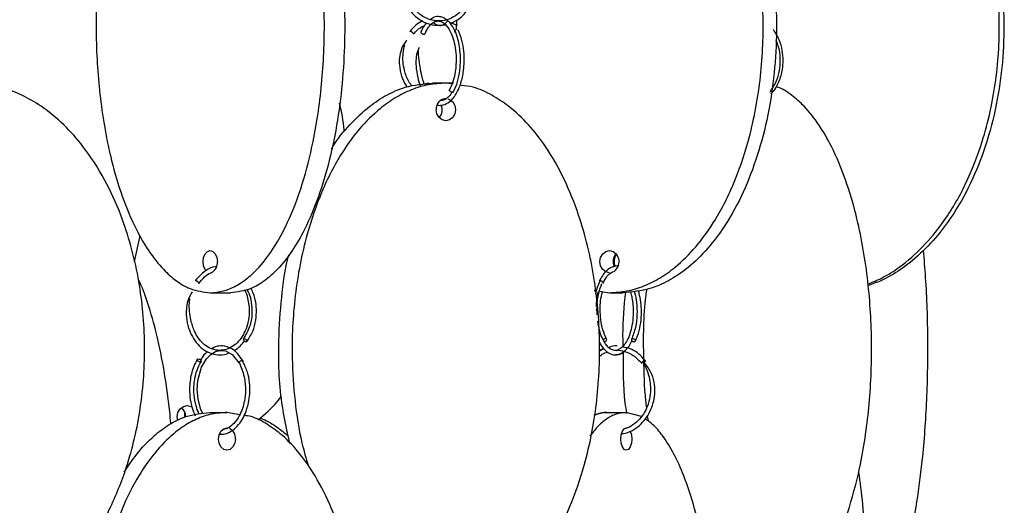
# Model space of a CAD drawing. Header units: millimetres. Extents: x 331 to 1634, y 417 to 1709.
# Tile 125 of 142: x 1521 to 1631, y 711 to 766. Entities that reach past the tile are written whole.
import ezdxf

# ---------------------------------------------------------------- set-up
doc = ezdxf.new("R2010")
doc.units = ezdxf.units.MM

msp = doc.modelspace()

# ---------------------------------------------------------------- linework, layer by layer
at = {"color": 7, "linetype": 'Continuous', "lineweight": 25}
for p, q in [((1569.12, 765.88), (1569.8, 765.59)), ((1569.74, 766.19), (1569.68, 765.09)), ((1566.57, 759.08), (1566.1, 758.96)), ((1568.53, 759.08), (1567.03, 759.08)), ((1569.19, 758.98), (1568.53, 759.08)), ((1569.39, 759.08), (1568.53, 759.08)), ((1533.44, 738.98), (1534.09, 741.85)), ((1541.99, 735.45), (1544.29, 735.45)), ((1585.25, 735.71), (1585.47, 735.68)), ((1585.84, 735.62), (1586.96, 735.45)), ((1586.24, 736.54), (1586.23, 736.52)), ((1586.96, 735.45), (1588.46, 735.45)), ((1586.3, 729.16), (1585.78, 728.88)), ((1586.32, 729.14), (1585.78, 728.84)), ((1545.51, 727.8), (1545.57, 727.81)), ((1545.23, 727.59), (1545.24, 727.62)), ((1539.13, 721.43), (1539.13, 721.95)), ((1541.94, 721.95), (1543.87, 721.95)), ((1545.31, 721.7), (1543.87, 721.95)), ((1585.24, 721.68), (1586.26, 721.95)), ((1586.26, 721.95), (1588.86, 721.95)), ((1590.57, 721.49), (1588.86, 721.95)), ((1591.23, 721.58), (1591.31, 720.98))]:
    msp.add_line(p, q, dxfattribs=at)
at = {"color": 1, "linetype": 'Continuous', "lineweight": 25}
msp.add_line((1566.16, 764.64), (1566.19, 764.67), dxfattribs=at)
at = {"color": 7, "linetype": 'Continuous', "lineweight": 25, "flags": 128}
for points in [[(1569.81, 765.11), (1569.72, 765.1), (1569.63, 765.06), (1569.55, 765.01), (1569.5, 764.94), (1569.48, 764.87), (1569.5, 764.81), (1569.51, 764.81)], [(1569.27, 758.04), (1569.18, 758.06), (1569.09, 758.1), (1569.01, 758.15), (1568.96, 758.22), (1568.95, 758.29), (1568.96, 758.34)], [(1568.76, 757.3), (1568.94, 757.23), (1569.3, 756.96), (1569.53, 756.56), (1569.61, 756.08), (1569.53, 755.6), (1569.3, 755.19), (1568.94, 754.92), (1568.53, 754.83), (1568.12, 754.92), (1567.76, 755.19), (1567.53, 755.6), (1567.45, 756.08), (1567.45, 756.08)], [(1541.53, 737.92), (1541.42, 738.07), (1541.24, 738.47), (1541.18, 738.95), (1541.24, 739.43), (1541.42, 739.83), (1541.68, 740.1), (1541.99, 740.2), (1542.29, 740.1), (1542.56, 739.83), (1542.73, 739.43), (1542.79, 738.95), (1542.79, 738.95)], [(1586.96, 737.7), (1586.55, 737.79), (1586.2, 738.07), (1585.96, 738.47), (1585.88, 738.95), (1585.96, 739.43), (1586.2, 739.83), (1586.55, 740.1), (1586.96, 740.2), (1587.38, 740.1), (1587.73, 739.83), (1587.96, 739.43), (1588.04, 738.95), (1588.04, 738.95)], [(1546.05, 729.91), (1546.11, 729.93), (1546.13, 729.97), (1546.12, 730.03), (1546.08, 730.09), (1546.02, 730.16), (1545.94, 730.22), (1545.86, 730.26), (1545.78, 730.27), (1545.73, 730.25), (1545.71, 730.21), (1545.72, 730.16), (1545.75, 730.09), (1545.82, 730.02), (1545.9, 729.96), (1545.98, 729.93), (1546.05, 729.91)], [(1586.33, 729.91), (1586.42, 729.93), (1586.51, 729.97), (1586.59, 730.03), (1586.64, 730.09), (1586.65, 730.16), (1586.63, 730.22), (1586.58, 730.26), (1586.51, 730.27), (1586.42, 730.25), (1586.33, 730.21), (1586.26, 730.16), (1586.25, 730.15)], [(1589.76, 729.91), (1589.84, 729.93), (1589.89, 729.97), (1589.91, 730.03), (1589.89, 730.09), (1589.84, 730.16), (1589.76, 730.22), (1589.67, 730.26), (1589.58, 730.27), (1589.51, 730.25), (1589.45, 730.21), (1589.44, 730.16), (1589.45, 730.09), (1589.5, 730.02), (1589.58, 729.96), (1589.67, 729.93), (1589.76, 729.91)], [(1541.16, 721.79), (1540.91, 722.3), (1540.62, 723.44), (1540.53, 724.55), (1540.6, 725.54), (1541.02, 727.06), (1541.55, 727.98), (1542.06, 728.5), (1542.59, 728.82), (1543.06, 728.94), (1543.71, 728.88), (1544.47, 728.47), (1545.23, 727.52), (1545.23, 727.52)], [(1540.63, 727.99), (1540.72, 727.97), (1540.8, 727.94), (1540.88, 727.88), (1540.94, 727.81), (1540.97, 727.74), (1540.96, 727.69), (1540.93, 727.65), (1540.86, 727.63), (1540.78, 727.64), (1540.69, 727.68), (1540.61, 727.74), (1540.55, 727.81), (1540.53, 727.87), (1540.53, 727.93), (1540.57, 727.97), (1540.63, 727.99)], [(1538.34, 721.05), (1538.27, 721.47), (1538.35, 721.95), (1538.6, 722.36), (1538.96, 722.63), (1539.39, 722.72), (1539.83, 722.63), (1539.93, 722.58)], [(1544.83, 718.95), (1544.76, 718.47), (1544.55, 718.07), (1544.24, 717.79), (1543.87, 717.7), (1543.5, 717.79), (1543.19, 718.07), (1542.99, 718.47), (1542.91, 718.95), (1542.99, 719.43), (1543.19, 719.83), (1543.5, 720.1), (1543.87, 720.2), (1543.97, 720.19)], [(1589.48, 718.95), (1589.44, 718.47), (1589.3, 718.07), (1589.1, 717.79), (1588.86, 717.7), (1588.62, 717.79), (1588.42, 718.07), (1588.28, 718.47), (1588.23, 718.95), (1588.28, 719.43), (1588.42, 719.83), (1588.62, 720.1), (1588.86, 720.2), (1588.93, 720.19)], [(1589.3, 719.83), (1589.44, 719.43), (1589.48, 718.95)]]:
    msp.add_lwpolyline(points, dxfattribs=at)
at = {"color": 7, "linetype": 'Continuous', "lineweight": 25}
for centre, radius, start, end in [((1569.29, 758.17), 0.133, 261.0685, 328.1559), ((1568.58, 756.19), 1.14, 89.479, 185.414), ((1566.74, 756.08), 1.38, 319.1489, 23.6381), ((1541.61, 738.79), 1.19, 295.769, 7.767), ((1586.84, 738.88), 1.2, 284.9776, 3.2597), ((1588.75, 738.95), 1.38, 139.1452, 204.1195), ((1588.88, 738.95), 1.4, 143.1267, 203.6334), ((1537.94, 721.5), 1.28, 359.0012, 50.9697), ((1543.61, 719.05), 1.22, 355.2717, 63.1558)]:
    msp.add_arc(centre, radius, start, end, dxfattribs=at)
for points, knots in [([(1541.99, 735.45), (1542.48, 735.49), (1543.45, 735.57), (1544.88, 736.16), (1546.24, 737.08), (1547.73, 738.51), (1549.25, 740.56), (1550.93, 743.68), (1552.44, 747.66), (1553.8, 753.06), (1554.7, 759.38), (1554.93, 765.72), (1554.66, 771.28), (1554.08, 776.01), (1553.18, 780.49), (1551.95, 784.65), (1550.51, 788.07), (1548.92, 790.82), (1547.39, 792.77), (1545.82, 794.15), (1544.07, 795.2), (1542.75, 795.36), (1541.99, 795.45)], [0, 0, 0, 0, 0.028732, 0.057477, 0.086562, 0.11567, 0.160081, 0.204563, 0.269285, 0.33411, 0.423508, 0.512972, 0.573515, 0.634229, 0.694701, 0.750912, 0.807051, 0.84879, 0.89047, 0.922717, 0.954932, 1, 1, 1, 1]), ([(1544.29, 795.45), (1544.77, 795.41), (1545.75, 795.33), (1547.18, 794.74), (1548.54, 793.82), (1550.02, 792.39), (1551.55, 790.34), (1553.23, 787.22), (1554.73, 783.24), (1556.1, 777.84), (1557, 771.52), (1557.22, 765.18), (1556.95, 759.62), (1556.38, 754.89), (1555.48, 750.41), (1554.24, 746.25), (1552.81, 742.83), (1551.22, 740.08), (1549.69, 738.13), (1548.12, 736.75), (1546.37, 735.7), (1545.05, 735.54), (1544.29, 735.45)], [0, 0, 0, 0, 0.0287324, 0.0574768, 0.0865624, 0.1156695, 0.160081, 0.2045635, 0.2692848, 0.3341101, 0.4235075, 0.5129719, 0.5735152, 0.6342289, 0.6947006, 0.750912, 0.8070511, 0.8487904, 0.8904698, 0.9227172, 0.9549322, 1, 1, 1, 1]), ([(1586.96, 735.45), (1587.62, 735.49), (1588.93, 735.57), (1590.86, 736.16), (1592.69, 737.08), (1594.69, 738.51), (1596.74, 740.56), (1599.01, 743.68), (1601.04, 747.66), (1602.88, 753.06), (1604.09, 759.38), (1604.39, 765.72), (1604.03, 771.28), (1603.26, 776.01), (1602.04, 780.49), (1600.38, 784.65), (1598.45, 788.07), (1596.31, 790.82), (1594.25, 792.77), (1592.13, 794.15), (1589.77, 795.2), (1587.99, 795.36), (1586.96, 795.45)], [0, 0, 0, 0, 0.0287324, 0.0574768, 0.0865624, 0.1156695, 0.160081, 0.2045635, 0.2692848, 0.3341101, 0.4235075, 0.5129719, 0.5735152, 0.6342289, 0.6947006, 0.750912, 0.8070511, 0.8487904, 0.8904698, 0.9227172, 0.9549322, 1, 1, 1, 1]), ([(1588.46, 795.45), (1589.12, 795.41), (1590.43, 795.33), (1592.36, 794.74), (1594.19, 793.82), (1596.19, 792.39), (1598.24, 790.34), (1600.51, 787.22), (1602.54, 783.24), (1604.38, 777.84), (1605.59, 771.52), (1605.89, 765.18), (1605.53, 759.62), (1604.76, 754.89), (1603.54, 750.41), (1601.88, 746.25), (1599.95, 742.83), (1597.81, 740.08), (1595.75, 738.13), (1593.63, 736.75), (1591.27, 735.7), (1589.49, 735.54), (1588.46, 735.45)], [0, 0, 0, 0, 0.028732, 0.057477, 0.086562, 0.11567, 0.160081, 0.204563, 0.269285, 0.33411, 0.423508, 0.512972, 0.573515, 0.634229, 0.694701, 0.750912, 0.807051, 0.84879, 0.89047, 0.922717, 0.954932, 1, 1, 1, 1]), ([(1539.98, 795.03), (1539.69, 794.93), (1538.92, 794.66), (1537.74, 793.82), (1536.26, 792.41), (1534.73, 790.35), (1533.06, 787.25), (1531.54, 783.26), (1530.18, 777.89), (1529.28, 771.55), (1529.02, 764.45), (1529.41, 758.47), (1530.1, 753.79), (1530.89, 750.08), (1532.02, 746.27), (1533.45, 742.85), (1535.04, 740.08), (1536.57, 738.14), (1538.14, 736.75), (1539.9, 735.7), (1541.22, 735.54), (1541.99, 735.45)], [0, 0, 0, 0, 0.018285, 0.048271, 0.078901, 0.124552, 0.171496, 0.238044, 0.306433, 0.398269, 0.492735, 0.585945, 0.633975, 0.681993, 0.739911, 0.799018, 0.841957, 0.885909, 0.919049, 0.953057, 1, 1, 1, 1]), ([(1616.07, 736.42), (1616.61, 736.64), (1617.86, 737.15), (1619.98, 738.52), (1622.31, 740.56), (1624.89, 743.68), (1627.2, 747.66), (1629.29, 753.06), (1630.67, 759.38), (1631.01, 765.72), (1630.6, 771.28), (1629.72, 776.01), (1628.33, 780.49), (1626.44, 784.64), (1624.25, 788.08), (1621.81, 790.81), (1619.72, 792.61), (1618.29, 793.39), (1617.81, 793.65)], [0, 0, 0, 0, 0.02648, 0.060836, 0.113257, 0.165761, 0.242155, 0.31867, 0.42419, 0.529788, 0.601249, 0.672912, 0.744289, 0.810638, 0.876901, 0.926167, 0.975363, 1, 1, 1, 1]), ([(1617.85, 793.93), (1617.96, 793.88), (1618.78, 793.53), (1620.49, 792.37), (1622.84, 790.35), (1625.41, 787.21), (1627.72, 783.24), (1629.81, 777.84), (1631.19, 771.52), (1631.53, 765.18), (1631.12, 759.62), (1630.24, 754.89), (1628.86, 750.41), (1626.97, 746.25), (1624.77, 742.83), (1622.34, 740.07), (1619.99, 738.15), (1617.87, 736.87), (1616.58, 736.42), (1616.08, 736.25)], [0, 0, 0, 0, 0.005711, 0.039511, 0.091081, 0.142735, 0.217889, 0.293165, 0.396974, 0.50086, 0.571163, 0.641664, 0.711884, 0.777157, 0.842346, 0.890814, 0.939213, 0.976659, 1, 1, 1, 1]), ([(1564.19, 772.81), (1564.01, 772.51), (1563.64, 771.94), (1563.45, 770.98), (1563.42, 769.96), (1563.62, 768.9), (1564.07, 767.83), (1564.71, 766.93), (1565.53, 766.22), (1566.47, 765.75), (1567.48, 765.53), (1568.15, 765.62), (1568.48, 765.66)], [0, 0, 0, 0, 0.096072, 0.183796, 0.259146, 0.373616, 0.475057, 0.579075, 0.684956, 0.79101, 0.897111, 1, 1, 1, 1]), ([(1570.8, 773.12), (1570.85, 773.04), (1571.09, 772.71), (1571.42, 771.78), (1571.59, 770.52), (1571.41, 769.26), (1571.04, 768.27), (1570.51, 767.44), (1569.81, 766.76), (1569, 766.29), (1568.12, 766.06), (1567.21, 766.08), (1566.34, 766.34), (1565.57, 766.82), (1564.93, 767.46), (1564.36, 768.34), (1563.89, 769.67), (1563.77, 771.05), (1563.91, 771.92), (1563.95, 772.16)], [0, 0, 0, 0, 0.016445, 0.070594, 0.158644, 0.220987, 0.27629, 0.332894, 0.390415, 0.447921, 0.505398, 0.562857, 0.620335, 0.676692, 0.729665, 0.78115, 0.855205, 0.959397, 1, 1, 1, 1]), ([(1569.4, 758.1), (1569.56, 758.47), (1569.88, 759.19), (1570.12, 760.45), (1570.2, 761.65), (1570.13, 763.01), (1569.85, 764.33), (1569.37, 765.39), (1568.87, 766.05), (1568.35, 766.43), (1567.8, 766.6), (1567.28, 766.59), (1566.95, 766.34), (1566.82, 766.24)], [0, 0, 0, 0, 0.108745, 0.208321, 0.298801, 0.380213, 0.515434, 0.619216, 0.701939, 0.781027, 0.8491, 0.939725, 1, 1, 1, 1]), ([(1568.99, 765.83), (1569.16, 765.89), (1569.64, 766.04), (1570.28, 766.49), (1570.67, 766.95), (1570.82, 767.13)], [0, 0, 0, 0, 0.2373852, 0.6966313, 1, 1, 1, 1]), ([(1565.94, 766.06), (1565.93, 766.06), (1565.36, 765.88), (1564.93, 765.4), (1564.51, 764.93)], [0, 0, 0, 0, 0.015152, 1, 1, 1, 1]), ([(1564.89, 764.6), (1565.18, 764.93), (1565.55, 765.32), (1566.02, 765.52), (1566.11, 765.56)], [0, 0, 0, 0, 0.817209, 1, 1, 1, 1]), ([(1566.35, 765.86), (1566.26, 765.75), (1566.02, 765.49), (1565.84, 765.1), (1565.73, 764.87)], [0, 0, 0, 0, 0.388705, 1, 1, 1, 1]), ([(1566.19, 764.67), (1566.31, 764.92), (1566.55, 765.39), (1567.02, 765.89), (1567.49, 766.11), (1567.96, 766.06), (1568.43, 765.79), (1568.87, 765.24), (1569.24, 764.47), (1569.51, 763.59), (1569.69, 762.45), (1569.7, 761.08), (1569.49, 759.59), (1569.14, 758.77), (1568.96, 758.33)], [0, 0, 0, 0, 0.080313, 0.14759, 0.244206, 0.305659, 0.378415, 0.472697, 0.534843, 0.607316, 0.69012, 0.783223, 0.886542, 1, 1, 1, 1]), ([(1567.18, 765.9), (1567.19, 765.88), (1567.33, 765.71), (1567.72, 765.55), (1568.25, 765.57), (1568.6, 765.93), (1568.76, 766.09)], [0, 0, 0, 0, 0.031103, 0.306446, 0.690136, 1, 1, 1, 1]), ([(1564.52, 764.89), (1564.52, 764.89), (1564.5, 764.91), (1564.5, 764.93), (1564.52, 764.93), (1564.53, 764.94)], [0, 0, 0, 0, 0.180829, 0.638316, 1, 1, 1, 1]), ([(1564.53, 764.94), (1564.53, 764.93), (1564.56, 764.93), (1564.6, 764.9), (1564.66, 764.87), (1564.72, 764.82), (1564.78, 764.76), (1564.84, 764.71), (1564.86, 764.68), (1564.87, 764.67)], [0, 0, 0, 0, 0.129684, 0.293719, 0.423395, 0.566397, 0.717131, 0.867864, 1, 1, 1, 1]), ([(1565.73, 764.87), (1565.73, 764.85), (1565.72, 764.82), (1565.74, 764.76), (1565.78, 764.71), (1565.84, 764.66), (1565.91, 764.63), (1565.98, 764.6), (1566.05, 764.6), (1566.12, 764.61), (1566.15, 764.62), (1566.16, 764.64)], [0, 0, 0, 0, 0.109615, 0.225157, 0.340698, 0.450313, 0.549712, 0.67545, 0.774856, 0.874263, 1, 1, 1, 1]), ([(1567.57, 756.63), (1567.61, 756.62), (1567.89, 756.5), (1568.41, 756.63), (1569.2, 757.1), (1569.8, 757.96), (1570.28, 759.15), (1570.53, 760.31), (1570.62, 761.55), (1570.58, 762.72), (1570.37, 763.97), (1570.08, 764.69), (1569.93, 765.06)], [0, 0, 0, 0, 0.015306, 0.128072, 0.228809, 0.374727, 0.464405, 0.593799, 0.676989, 0.772404, 0.880056, 1, 1, 1, 1]), ([(1605.16, 757.85), (1605.31, 758.01), (1605.66, 758.4), (1606.14, 759.34), (1606.46, 760.46), (1606.56, 761.67), (1606.46, 762.8), (1606.13, 764.03), (1605.68, 764.73), (1605.45, 765.1)], [0, 0, 0, 0, 0.090009, 0.218976, 0.404336, 0.525256, 0.664841, 0.823079, 1, 1, 1, 1]), ([(1564.15, 763.93), (1564.12, 763.9), (1563.84, 763.63), (1563.5, 762.93), (1563.28, 761.98), (1563.27, 760.95), (1563.5, 759.9), (1563.84, 759.06), (1564.13, 758.71), (1564.19, 758.64)], [0, 0, 0, 0, 0.023413, 0.215477, 0.38545, 0.531582, 0.753944, 0.951092, 1, 1, 1, 1]), ([(1564.73, 758.72), (1564.61, 758.89), (1564.21, 759.42), (1563.76, 760.68), (1563.63, 762.14), (1563.83, 763.09), (1563.9, 763.42)], [0, 0, 0, 0, 0.133674, 0.408856, 0.796737, 1, 1, 1, 1]), ([(1605.05, 758.06), (1605.3, 758.44), (1605.77, 759.16), (1606.14, 760.44), (1606.24, 761.65), (1606.16, 762.84), (1605.88, 763.52), (1605.74, 763.88)], [0, 0, 0, 0, 0.2308224, 0.4422448, 0.6343811, 0.8072601, 1, 1, 1, 1]), ([(1565.51, 763.09), (1565.46, 762.97), (1565.29, 762.58), (1565.15, 761.87), (1565.15, 760.84), (1565.34, 759.8), (1565.5, 759.02), (1565.64, 758.77), (1565.64, 758.76)], [0, 0, 0, 0, 0.09092, 0.297324, 0.479607, 0.763081, 0.995804, 1, 1, 1, 1]), ([(1566.1, 758.96), (1566.08, 759.02), (1565.89, 759.45), (1565.74, 760.27), (1565.55, 761.42), (1565.43, 762.22), (1565.45, 762.65), (1565.45, 762.71)], [0, 0, 0, 0, 0.052348, 0.42225, 0.664437, 0.947338, 1, 1, 1, 1]), ([(1515.89, 699.16), (1516.29, 699.19), (1517.46, 699.26), (1519.31, 699.79), (1521.4, 700.7), (1523.67, 702.12), (1526.01, 704.18), (1528.57, 707.28), (1530.89, 711.27), (1532.98, 716.64), (1534.37, 722.97), (1534.76, 730.08), (1534.17, 736.05), (1533.1, 740.74), (1531.89, 744.45), (1530.16, 748.26), (1527.97, 751.68), (1525.53, 754.44), (1523.2, 756.38), (1520.78, 757.77), (1518.37, 758.74), (1516.64, 758.89), (1515.76, 758.96)], [0, 0, 0, 0, 0.015924, 0.045785, 0.075279, 0.105407, 0.15031, 0.196484, 0.261942, 0.329209, 0.419541, 0.512458, 0.604141, 0.651383, 0.698614, 0.755583, 0.813721, 0.855956, 0.899188, 0.931785, 0.965235, 1, 1, 1, 1]), ([(1568.53, 759.08), (1567.87, 759.04), (1566.56, 758.96), (1564.63, 758.37), (1562.8, 757.45), (1560.8, 756.02), (1558.75, 753.97), (1556.48, 750.85), (1554.45, 746.86), (1552.61, 741.47), (1551.4, 735.15), (1551.09, 728.81), (1551.48, 723.25), (1552.08, 719.17), (1552.78, 716.77), (1553.04, 715.9)], [0, 0, 0, 0, 0.042941, 0.085899, 0.129367, 0.172868, 0.239241, 0.30572, 0.402446, 0.499327, 0.632931, 0.766635, 0.857117, 0.947854, 1, 1, 1, 1]), ([(1555.66, 751.67), (1555.71, 751.76), (1556.28, 752.78), (1557.71, 754.43), (1559.74, 756.4), (1561.86, 757.78), (1564.22, 758.83), (1566, 758.99), (1567.03, 759.08)], [0, 0, 0, 0, 0.0203891, 0.2323014, 0.4439097, 0.6076313, 0.7711884, 1, 1, 1, 1]), ([(1570.37, 699.26), (1570.4, 699.26), (1571.1, 699.32), (1572.41, 699.8), (1574.25, 700.69), (1576.25, 702.12), (1578.3, 704.18), (1580.56, 707.28), (1582.6, 711.27), (1584.44, 716.64), (1585.66, 722.97), (1586, 730.08), (1585.48, 736.05), (1584.54, 740.74), (1583.47, 744.45), (1581.95, 748.26), (1580.03, 751.68), (1577.89, 754.44), (1575.83, 756.39), (1573.7, 757.76), (1571.9, 758.63), (1570.71, 758.76), (1570.26, 758.81)], [0, 0, 0, 0, 0.001508, 0.032265, 0.062645, 0.093678, 0.139931, 0.187492, 0.254916, 0.324204, 0.417249, 0.512958, 0.607395, 0.656057, 0.704707, 0.763387, 0.823271, 0.866775, 0.911306, 0.944882, 0.979337, 1, 1, 1, 1]), ([(1569.18, 757.99), (1569.15, 757.94), (1568.99, 757.66), (1568.64, 757.35), (1568.25, 757.09), (1568.02, 757.11), (1567.97, 757.12)], [0, 0, 0, 0, 0.082728, 0.458501, 0.874182, 1, 1, 1, 1]), ([(1605.99, 699.63), (1606.17, 699.69), (1606.82, 699.93), (1607.89, 700.72), (1609.37, 702.11), (1610.9, 704.18), (1612.57, 707.28), (1614.08, 711.27), (1615.45, 716.64), (1616.35, 722.97), (1616.61, 730.08), (1616.22, 736.05), (1615.52, 740.74), (1614.73, 744.45), (1613.61, 748.26), (1612.18, 751.68), (1610.59, 754.44), (1609.06, 756.39), (1607.48, 757.74), (1606.41, 758.51), (1605.8, 758.63), (1605.74, 758.64)], [0, 0, 0, 0, 0.011743, 0.043319, 0.075572, 0.123644, 0.173075, 0.243151, 0.315164, 0.411869, 0.511342, 0.609492, 0.660068, 0.710631, 0.771619, 0.833859, 0.879074, 0.925356, 0.960252, 0.996063, 1, 1, 1, 1]), ([(1557.09, 753.57), (1557.08, 753.64), (1557.01, 754.74), (1556.78, 755.82), (1556.56, 756.82)], [0, 0, 0, 0, 0.067122, 1, 1, 1, 1]), ([(1617.99, 700.42), (1618.07, 700.53), (1618.41, 700.93), (1619.04, 702.14), (1619.86, 704.17), (1620.74, 707.28), (1621.55, 711.27), (1622.28, 716.64), (1622.76, 722.98), (1622.89, 730.08), (1622.71, 735.89), (1622.43, 739.2), (1622.34, 740.22)], [0, 0, 0, 0, 0.017888, 0.069848, 0.147291, 0.226925, 0.339816, 0.455828, 0.611618, 0.771867, 0.929987, 1, 1, 1, 1]), ([(1550.95, 718.46), (1550.62, 719.98), (1549.78, 723.79), (1549.6, 729.36), (1549.99, 734.89), (1550.4, 738.12), (1550.83, 739.67), (1550.83, 739.7)], [0, 0, 0, 0, 0.2180755, 0.5484403, 0.7720085, 0.9962059, 1, 1, 1, 1]), ([(1542.69, 738.38), (1542.64, 738.38), (1542.2, 738.36), (1541.3, 737.92), (1540.64, 737.18), (1540.28, 736.78)], [0, 0, 0, 0, 0.0554909, 0.4861343, 1, 1, 1, 1]), ([(1540.69, 736.49), (1540.9, 736.75), (1541.31, 737.23), (1541.82, 737.63), (1542.11, 737.69), (1542.13, 737.7)], [0, 0, 0, 0, 0.504189, 0.952672, 1, 1, 1, 1]), ([(1588.03, 738.43), (1588.03, 738.44), (1587.81, 738.5), (1587.31, 738.39), (1586.5, 737.95), (1586.04, 737.17), (1585.79, 736.75)], [0, 0, 0, 0, 0.001593, 0.26965, 0.603568, 1, 1, 1, 1]), ([(1586.24, 736.53), (1586.38, 736.78), (1586.63, 737.24), (1587.01, 737.67), (1587.26, 737.75), (1587.35, 737.79)], [0, 0, 0, 0, 0.418856, 0.772395, 1, 1, 1, 1]), ([(1537.53, 720.73), (1537.5, 721.17), (1537.34, 723.18), (1536.84, 726.53), (1536.03, 730.71), (1535.04, 734.08), (1534.3, 736.17), (1533.91, 736.9), (1533.88, 736.94)], [0, 0, 0, 0, 0.071708, 0.330247, 0.570571, 0.810587, 0.989037, 1, 1, 1, 1]), ([(1540.28, 736.77), (1540.28, 736.77), (1540.28, 736.79), (1540.3, 736.8), (1540.33, 736.81), (1540.34, 736.81)], [0, 0, 0, 0, 0.040593, 0.576398, 1, 1, 1, 1]), ([(1540.34, 736.81), (1540.36, 736.81), (1540.4, 736.8), (1540.46, 736.78), (1540.53, 736.74), (1540.59, 736.69), (1540.65, 736.64), (1540.68, 736.58), (1540.7, 736.54), (1540.7, 736.53), (1540.7, 736.52)], [0, 0, 0, 0, 0.12124, 0.274593, 0.395825, 0.529515, 0.670433, 0.811352, 0.945042, 1, 1, 1, 1]), ([(1585.92, 736.81), (1585.76, 736.48), (1585.54, 736.02), (1585.41, 735.45), (1585.38, 735.29)], [0, 0, 0, 0, 0.71757, 1, 1, 1, 1]), ([(1539.94, 735.53), (1539.79, 735.28), (1539.47, 734.76), (1539.3, 733.85), (1539.25, 732.83), (1539.43, 731.78), (1539.82, 730.71), (1540.39, 729.81), (1541.11, 729.09), (1541.95, 728.61), (1542.85, 728.42), (1543.59, 728.44), (1543.99, 728.62), (1544.1, 728.67)], [0, 0, 0, 0, 0.078426, 0.16384, 0.237155, 0.348273, 0.446678, 0.547648, 0.650513, 0.75363, 0.856852, 0.960095, 1, 1, 1, 1]), ([(1545.86, 735.78), (1545.86, 735.77), (1546.02, 735.5), (1546.27, 734.65), (1546.44, 733.39), (1546.27, 732.13), (1545.95, 731.14), (1545.49, 730.3), (1544.88, 729.63), (1544.17, 729.16), (1543.41, 728.93), (1542.62, 728.95), (1541.86, 729.21), (1541.19, 729.68), (1540.63, 730.33), (1540.14, 731.2), (1539.71, 732.55), (1539.58, 733.83), (1539.67, 734.62), (1539.69, 734.78)], [0, 0, 0, 0, 0.001074, 0.056948, 0.147835, 0.212196, 0.269274, 0.327661, 0.386949, 0.446176, 0.505337, 0.564465, 0.623628, 0.681675, 0.736282, 0.78938, 0.865715, 0.972891, 1, 1, 1, 1]), ([(1546.1, 735.83), (1546.18, 735.69), (1546.44, 735.27), (1546.65, 734.31), (1546.74, 733.01), (1546.48, 731.51), (1545.98, 730.68), (1545.72, 730.24)], [0, 0, 0, 0, 0.083175, 0.265831, 0.47962, 0.724383, 1, 1, 1, 1]), ([(1546.12, 729.94), (1546.35, 730.32), (1546.81, 731.03), (1547.15, 732.32), (1547.22, 733.53), (1547.1, 734.78), (1546.78, 735.52), (1546.6, 735.94)], [0, 0, 0, 0, 0.2236328, 0.4284857, 0.6146662, 0.7821981, 1, 1, 1, 1]), ([(1585.5, 733.91), (1585.51, 734.12), (1585.52, 734.71), (1585.64, 735.24), (1585.71, 735.58)], [0, 0, 0, 0, 0.356778, 1, 1, 1, 1]), ([(1585.59, 732.95), (1585.58, 733.05), (1585.54, 733.5), (1585.58, 734.34), (1585.74, 735.47), (1585.98, 736.13), (1586.11, 736.47)], [0, 0, 0, 0, 0.081614, 0.35536, 0.661446, 1, 1, 1, 1]), ([(1589.34, 735.53), (1589.4, 735.31), (1589.59, 734.6), (1589.67, 733.36), (1589.57, 732.05), (1589.36, 731.05), (1589.06, 730.24), (1588.7, 729.62), (1588.29, 729.17), (1587.82, 728.92), (1587.3, 728.95), (1586.75, 729.31), (1586.26, 730.02), (1585.85, 731.06), (1585.72, 731.82), (1585.65, 732.25)], [0, 0, 0, 0, 0.047554, 0.157527, 0.237692, 0.306817, 0.374061, 0.439893, 0.504912, 0.5769, 0.660056, 0.735388, 0.843517, 0.91039, 1, 1, 1, 1]), ([(1586.64, 730.21), (1586.49, 730.55), (1586.2, 731.21), (1585.97, 732.39), (1585.9, 733.51), (1585.94, 734.6), (1586.09, 735.22), (1586.18, 735.54)], [0, 0, 0, 0, 0.2317984, 0.4446592, 0.6384265, 0.812907, 1, 1, 1, 1]), ([(1588.52, 729.46), (1588.51, 729.67), (1588.44, 731.49), (1588.56, 733.52), (1588.78, 735.28), (1588.8, 735.47)], [0, 0, 0, 0, 0.1080393, 0.9021192, 1, 1, 1, 1]), ([(1589.77, 735.57), (1589.78, 735.54), (1589.91, 735.17), (1590.04, 734.29), (1590.1, 732.95), (1589.93, 731.45), (1589.61, 730.63), (1589.45, 730.2)], [0, 0, 0, 0, 0.019942, 0.22617, 0.45837, 0.716369, 1, 1, 1, 1]), ([(1589.91, 730.03), (1590.06, 730.39), (1590.34, 731.08), (1590.54, 732.33), (1590.58, 733.53), (1590.51, 734.66), (1590.32, 735.3), (1590.23, 735.62)], [0, 0, 0, 0, 0.227806, 0.446007, 0.644325, 0.822808, 1, 1, 1, 1]), ([(1591.16, 735.87), (1591.12, 735.62), (1590.74, 733.07), (1590.77, 728.81), (1590.86, 724.56), (1591.09, 722.72), (1591.13, 722.44)], [0, 0, 0, 0, 0.056292, 0.582095, 0.937923, 1, 1, 1, 1]), ([(1544.67, 728.91), (1544.92, 729.08), (1545.35, 729.37), (1545.69, 729.83), (1545.82, 730.02)], [0, 0, 0, 0, 0.586374, 1, 1, 1, 1]), ([(1585.8, 729.94), (1585.81, 729.91), (1585.93, 729.62), (1586.25, 729.17), (1586.79, 728.65), (1587.44, 728.4), (1588.13, 728.49), (1588.87, 729), (1589.33, 729.6), (1589.51, 730.11), (1589.53, 730.15)], [0, 0, 0, 0, 0.012795, 0.141965, 0.283805, 0.439323, 0.608538, 0.761649, 0.983332, 1, 1, 1, 1]), ([(1541.69, 728.81), (1541.5, 728.66), (1541.17, 728.39), (1540.96, 727.92), (1540.88, 727.73)], [0, 0, 0, 0, 0.587413, 1, 1, 1, 1]), ([(1545.67, 727.76), (1545.48, 728.06), (1545.11, 728.61), (1544.32, 729.23), (1543.47, 729.5), (1542.69, 729.43), (1542.32, 729.22), (1542.18, 729.14)], [0, 0, 0, 0, 0.214548, 0.400969, 0.685816, 0.888885, 1, 1, 1, 1]), ([(1587.82, 729.45), (1587.81, 729.45), (1587.52, 729.52), (1587.22, 729.4), (1586.93, 729.29)], [0, 0, 0, 0, 0.01427, 1, 1, 1, 1]), ([(1587.73, 728.94), (1587.74, 728.95), (1588.05, 728.98), (1588.72, 728.84), (1589.73, 728.42), (1590.29, 727.81), (1590.6, 727.48)], [0, 0, 0, 0, 0.0151593, 0.2912519, 0.6194247, 1, 1, 1, 1]), ([(1590.99, 727.79), (1590.76, 728.05), (1590.31, 728.56), (1589.43, 729.15), (1588.75, 729.26), (1588.39, 729.31)], [0, 0, 0, 0, 0.3247844, 0.6319467, 1, 1, 1, 1]), ([(1588.93, 721.82), (1588.86, 722.22), (1588.51, 724.51), (1588.53, 726.87), (1588.54, 728.82)], [0, 0, 0, 0, 0.176329, 1, 1, 1, 1]), ([(1540.55, 727.96), (1540.4, 727.69), (1540.12, 727.18), (1539.78, 726.08), (1539.61, 724.79), (1539.7, 723.48), (1539.93, 722.43), (1540.17, 721.86), (1540.29, 721.57)], [0, 0, 0, 0, 0.151706, 0.290033, 0.525996, 0.712808, 0.853657, 1, 1, 1, 1]), ([(1545.57, 727.81), (1545.59, 727.81), (1545.63, 727.8), (1545.66, 727.78), (1545.68, 727.74), (1545.68, 727.7), (1545.66, 727.67), (1545.66, 727.66)], [0, 0, 0, 0, 0.195107, 0.441892, 0.636985, 0.852128, 1, 1, 1, 1]), ([(1585.75, 728.23), (1585.88, 728.34), (1586.19, 728.58), (1586.54, 728.69), (1586.75, 728.75)], [0, 0, 0, 0, 0.438174, 1, 1, 1, 1]), ([(1587.68, 728.5), (1587.83, 728.48), (1588.13, 728.45), (1588.41, 728.64), (1588.55, 728.73)], [0, 0, 0, 0, 0.529462, 1, 1, 1, 1]), ([(1590.71, 727.68), (1590.89, 727.35), (1591.22, 726.72), (1591.55, 725.47), (1591.63, 724.18), (1591.38, 722.92), (1590.95, 721.96), (1590.37, 721.15), (1589.63, 720.53), (1589.03, 720.18), (1588.69, 720.12), (1588.65, 720.11)], [0, 0, 0, 0, 0.1269353, 0.2373644, 0.4133711, 0.5366581, 0.6458411, 0.7576088, 0.8711606, 0.9847074, 1, 1, 1, 1]), ([(1590.6, 727.48), (1590.6, 727.49), (1590.58, 727.5), (1590.59, 727.54), (1590.62, 727.59), (1590.66, 727.64), (1590.69, 727.67), (1590.71, 727.68)], [0, 0, 0, 0, 0.233973, 0.418937, 0.62291, 0.83791, 1, 1, 1, 1]), ([(1590.85, 727.78), (1590.87, 727.79), (1590.91, 727.8), (1590.94, 727.81), (1590.95, 727.81)], [0, 0, 0, 0, 0.558475, 1, 1, 1, 1]), ([(1590.95, 727.81), (1590.96, 727.81), (1590.99, 727.8), (1591, 727.78), (1590.99, 727.74), (1590.97, 727.69), (1590.93, 727.64), (1590.89, 727.61), (1590.87, 727.59)], [0, 0, 0, 0, 0.153868, 0.348492, 0.502349, 0.672019, 0.850861, 1, 1, 1, 1]), ([(1540.77, 721.73), (1540.75, 721.77), (1540.59, 722.05), (1540.35, 722.79), (1540.1, 724.09), (1540.16, 725.51), (1540.48, 726.77), (1540.79, 727.36), (1540.95, 727.66)], [0, 0, 0, 0, 0.022728, 0.174533, 0.372817, 0.646452, 0.813467, 1, 1, 1, 1]), ([(1543, 719.49), (1543.21, 719.49), (1543.72, 719.48), (1544.48, 719.87), (1545.16, 720.5), (1545.67, 721.25), (1546.09, 722.17), (1546.35, 723.18), (1546.47, 724.28), (1546.43, 725.36), (1546.21, 726.59), (1545.85, 727.28), (1545.66, 727.66)], [0, 0, 0, 0, 0.079083, 0.196085, 0.30195, 0.386483, 0.473364, 0.58889, 0.66698, 0.761956, 0.873266, 1, 1, 1, 1]), ([(1545.25, 727.62), (1545.46, 727.09), (1545.85, 726.11), (1546, 724.55), (1545.88, 723.33), (1545.62, 722.36), (1545.24, 721.47), (1544.67, 720.67), (1543.99, 720.13), (1543.52, 720.03), (1543.32, 719.99)], [0, 0, 0, 0, 0.183472, 0.336717, 0.458842, 0.546999, 0.646582, 0.774905, 0.901167, 1, 1, 1, 1]), ([(1588.3, 719.51), (1588.62, 719.59), (1589.28, 719.74), (1590.15, 720.28), (1590.89, 721), (1591.54, 721.98), (1591.95, 723.09), (1592.11, 724.29), (1592.02, 725.41), (1591.65, 726.6), (1591.14, 727.25), (1590.88, 727.6)], [0, 0, 0, 0, 0.104028, 0.212561, 0.314402, 0.413237, 0.555085, 0.647214, 0.752718, 0.870706, 1, 1, 1, 1]), ([(1547.36, 721.1), (1548.12, 721.74), (1549.09, 722.55), (1549.86, 723.6), (1550.03, 723.82)], [0, 0, 0, 0, 0.780132, 1, 1, 1, 1]), ([(1543.87, 721.95), (1543.3, 721.91), (1542.13, 721.84), (1540.43, 721.24), (1538.81, 720.33), (1537.05, 718.91), (1535.22, 716.85), (1533.23, 713.75), (1531.42, 709.76), (1529.8, 704.39), (1528.72, 698.05), (1528.41, 690.95), (1528.88, 684.97), (1529.71, 680.29), (1530.65, 676.58), (1532, 672.77), (1533.7, 669.35), (1535.59, 666.58), (1537.41, 664.64), (1539.29, 663.25), (1541.38, 662.2), (1542.96, 662.04), (1543.87, 661.95)], [0, 0, 0, 0, 0.0283366, 0.0574822, 0.0862709, 0.1156779, 0.1595069, 0.2045759, 0.2684674, 0.334125, 0.422295, 0.5129888, 0.6024773, 0.6485894, 0.6946904, 0.7502957, 0.8070425, 0.8482669, 0.8904642, 0.9222811, 0.9549312, 1, 1, 1, 1]), ([(1532.3, 715.22), (1532.75, 715.91), (1533.76, 717.45), (1535.49, 719.25), (1537.36, 720.65), (1539.45, 721.7), (1541.03, 721.86), (1541.94, 721.95)], [0, 0, 0, 0, 0.184461, 0.411265, 0.582275, 0.757763, 1, 1, 1, 1]), ([(1543.87, 661.95), (1544.45, 661.99), (1545.62, 662.07), (1547.32, 662.66), (1548.94, 663.58), (1550.71, 665.01), (1552.52, 667.06), (1554.53, 670.18), (1556.32, 674.16), (1557.95, 679.56), (1559.02, 685.88), (1559.29, 692.22), (1558.97, 697.78), (1558.29, 702.51), (1557.21, 706.99), (1555.74, 711.15), (1554.03, 714.57), (1552.14, 717.32), (1550.32, 719.28), (1548.44, 720.63), (1546.98, 721.45), (1546.07, 721.58), (1545.81, 721.61)], [0, 0, 0, 0, 0.029689, 0.05939, 0.089444, 0.11952, 0.16541, 0.211374, 0.27825, 0.345233, 0.437607, 0.53005, 0.592609, 0.655344, 0.717829, 0.775912, 0.83392, 0.877049, 0.920116, 0.953437, 0.986724, 1, 1, 1, 1]), ([(1547.57, 721.31), (1547.69, 721.27), (1548.37, 721.05), (1549.47, 720.38), (1550.38, 719.62), (1550.8, 719.27)], [0, 0, 0, 0, 0.100062, 0.586118, 1, 1, 1, 1]), ([(1588.86, 721.95), (1588.48, 721.91), (1587.72, 721.84), (1586.62, 721.24), (1585.62, 720.4), (1585.04, 719.64), (1584.77, 719.3)], [0, 0, 0, 0, 0.25754, 0.522433, 0.784082, 1, 1, 1, 1]), ([(1586.67, 721.95), (1586.29, 721.93), (1585.8, 721.91), (1585.33, 721.65), (1585.22, 721.59)], [0, 0, 0, 0, 0.778393, 1, 1, 1, 1]), ([(1588.86, 661.95), (1589.24, 661.99), (1590, 662.07), (1591.11, 662.66), (1592.17, 663.58), (1593.32, 665.01), (1594.51, 667.06), (1595.81, 670.18), (1596.99, 674.16), (1598.05, 679.56), (1598.75, 685.88), (1598.93, 692.22), (1598.71, 697.78), (1598.27, 702.51), (1597.57, 706.99), (1596.61, 711.15), (1595.49, 714.57), (1594.26, 717.33), (1593.06, 719.25), (1591.96, 720.56), (1591.27, 721.02), (1590.99, 721.21)], [0, 0, 0, 0, 0.030397, 0.060807, 0.091578, 0.122372, 0.169357, 0.216417, 0.284888, 0.35347, 0.448047, 0.542696, 0.606747, 0.670979, 0.734955, 0.794423, 0.853815, 0.897973, 0.942067, 0.976183, 1, 1, 1, 1]), ([(1615.58, 673.32), (1615.61, 673.62), (1615.8, 675.37), (1616.06, 679.59), (1616.31, 685.87), (1616.37, 692.22), (1616.3, 697.78), (1616.14, 702.51), (1615.9, 707), (1615.56, 711.12), (1615.27, 713.9), (1615.07, 715.17), (1615.04, 715.35)], [0, 0, 0, 0, 0.023631, 0.139364, 0.298966, 0.458687, 0.566776, 0.675169, 0.783129, 0.883484, 0.98371, 1, 1, 1, 1])]:
    msp.add_open_spline(points, degree=3, knots=knots, dxfattribs=at)
at = {"color": 1, "linetype": 'Continuous', "lineweight": 25}
for points, knots in [([(1564.87, 764.67), (1564.87, 764.67), (1564.88, 764.65), (1564.89, 764.63), (1564.9, 764.61), (1564.89, 764.6), (1564.89, 764.6)], [0, 0, 0, 0, 0.032266, 0.417304, 0.904366, 1, 1, 1, 1]), ([(1585.92, 736.81), (1585.94, 736.81), (1585.99, 736.8), (1586.06, 736.78), (1586.13, 736.74), (1586.19, 736.69), (1586.23, 736.64), (1586.25, 736.58), (1586.24, 736.55), (1586.24, 736.54)], [0, 0, 0, 0, 0.12829, 0.290562, 0.418843, 0.560308, 0.709422, 0.858535, 1, 1, 1, 1]), ([(1540.7, 736.52), (1540.7, 736.51), (1540.7, 736.5), (1540.69, 736.5), (1540.68, 736.49)], [0, 0, 0, 0, 0.534192, 1, 1, 1, 1]), ([(1545.24, 727.62), (1545.25, 727.62), (1545.26, 727.65), (1545.31, 727.7), (1545.37, 727.74), (1545.44, 727.78), (1545.49, 727.79), (1545.51, 727.8)], [0, 0, 0, 0, 0.113707, 0.341122, 0.556873, 0.752517, 1, 1, 1, 1]), ([(1590.71, 727.68), (1590.72, 727.69), (1590.74, 727.71), (1590.79, 727.74), (1590.83, 727.77), (1590.85, 727.78)], [0, 0, 0, 0, 0.119749, 0.581386, 1, 1, 1, 1])]:
    msp.add_open_spline(points, degree=3, knots=knots, dxfattribs=at)

doc.saveas('drawing.dxf')
